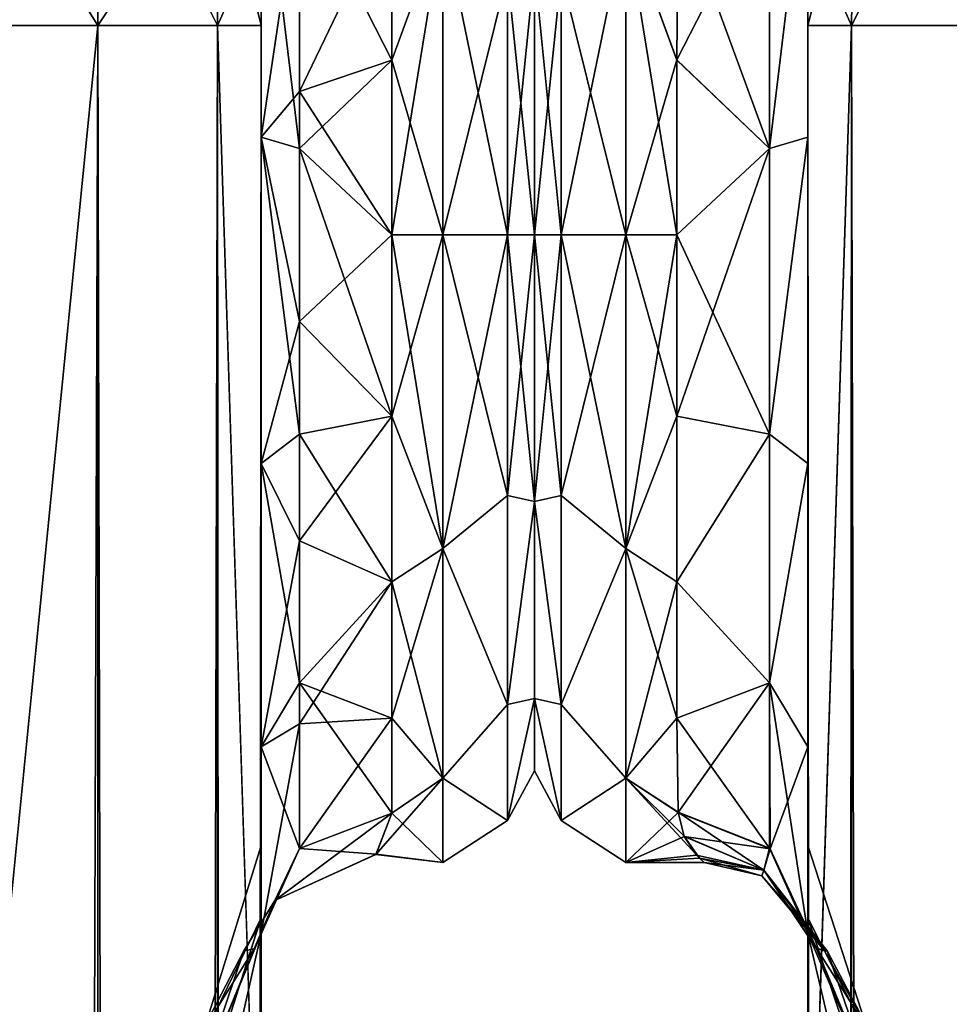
# Model space of a CAD drawing. Extents: x -23 to 700, y -1999 to -1.
# Tile 195 of 224: x 440 to 476, y -57 to -20. Entities that reach past the tile are written whole.
import ezdxf

# ---------------------------------------------------------------- set-up
doc = ezdxf.new("R2010")
doc.units = 0
doc.header["$LTSCALE"] = 5.485125
for name, color, linetype in [('481', 7, 'CONTINUOUS'), ('483', 7, 'CONTINUOUS'), ('484', 7, 'CONTINUOUS'), ('485', 7, 'CONTINUOUS'), ('499', 7, 'CONTINUOUS'), ('500', 7, 'CONTINUOUS'), ('502', 7, 'CONTINUOUS'), ('503', 7, 'CONTINUOUS'), ('506', 7, 'CONTINUOUS'), ('509', 7, 'CONTINUOUS'), ('514', 7, 'CONTINUOUS'), ('515', 7, 'CONTINUOUS'), ('518', 7, 'CONTINUOUS'), ('519', 7, 'CONTINUOUS'), ('535', 7, 'CONTINUOUS'), ('537', 7, 'CONTINUOUS'), ('542', 7, 'CONTINUOUS'), ('546', 7, 'CONTINUOUS'), ('547', 7, 'CONTINUOUS'), ('548', 7, 'CONTINUOUS'), ('557', 7, 'CONTINUOUS'), ('558', 7, 'CONTINUOUS'), ('560', 7, 'CONTINUOUS'), ('562', 7, 'CONTINUOUS'), ('566', 7, 'CONTINUOUS'), ('569', 7, 'CONTINUOUS'), ('570', 7, 'CONTINUOUS'), ('572', 7, 'CONTINUOUS'), ('576', 7, 'CONTINUOUS'), ('577', 7, 'CONTINUOUS'), ('595', 7, 'CONTINUOUS'), ('596', 7, 'CONTINUOUS')]:
    doc.layers.add(name, color=color, linetype=linetype)

msp = doc.modelspace()

# ---------------------------------------------------------------- linework, layer by layer
at = {"layer": '481', "linetype": 'CONTINUOUS'}
for points in [[(449.55, -51.35, 41.002), (449.55, -54.118, 30.721), (449.55, -12.5, 54), (449.55, -51.35, 41.002)], [(449.55, -12.5, 54), (449.55, -54.118, 30.721), (449.55, -24.269, 28.753), (449.55, -12.5, 54)], [(449.55, -54.12, 51.282), (449.55, -51.35, 41.002), (449.55, -12.5, 54), (449.55, -54.12, 51.282)], [(449.55, -13.498, 57.73), (449.55, -54.12, 51.282), (449.55, -12.5, 54), (449.55, -13.498, 57.73)], [(449.55, -12.5, 24.51), (449.55, -12.5, 54), (449.55, -24.269, 28.753), (449.55, -12.5, 24.51)], [(449.55, -12.5, -54), (449.55, -12.5, -24.51), (449.55, -54.118, -51.279), (449.55, -12.5, -54)], [(449.55, -54.118, -51.279), (449.55, -12.5, -24.51), (449.55, -51.35, -40.998), (449.55, -54.118, -51.279)], [(449.55, -51.35, -40.998), (449.55, -12.5, -24.51), (449.55, -24.268, -28.753), (449.55, -51.35, -40.998)], [(449.55, -13.498, -57.73), (449.55, -12.5, -54), (449.55, -61.644, -58.772), (449.55, -13.498, -57.73)], [(449.55, -61.644, -58.772), (449.55, -12.5, -54), (449.55, -54.118, -51.279), (449.55, -61.644, -58.772)], [(449.55, -61.645, 58.773), (449.55, -54.12, 51.282), (449.55, -13.498, 57.73), (449.55, -61.645, 58.773)], [(449.55, -14.697, 59.303), (449.55, -61.645, 58.773), (449.55, -13.498, 57.73), (449.55, -14.697, 59.303)], [(449.55, -14.697, -59.303), (449.55, -13.498, -57.73), (449.55, -61.644, -58.772), (449.55, -14.697, -59.303)], [(449.55, -16.266, 60.5), (449.55, -61.645, 58.773), (449.55, -14.697, 59.303), (449.55, -16.266, 60.5)], [(449.55, -16.266, -60.5), (449.55, -14.697, -59.303), (449.55, -71.85, -61.5), (449.55, -16.266, -60.5)], [(449.55, -71.85, -61.5), (449.55, -14.697, -59.303), (449.55, -61.644, -58.772), (449.55, -71.85, -61.5)], [(449.55, -20, 61.5), (449.55, -61.645, 58.773), (449.55, -16.266, 60.5), (449.55, -20, 61.5)], [(449.55, -20, -61.5), (449.55, -16.266, -60.5), (449.55, -71.85, -61.5), (449.55, -20, -61.5)], [(449.55, -71.85, 61.5), (449.55, -61.645, 58.773), (449.55, -20, 61.5), (449.55, -71.85, 61.5)], [(449.55, -54.12, -30.718), (449.55, -51.35, -40.998), (449.55, -24.268, -28.753), (449.55, -54.12, -30.718)], [(449.55, -36.75, -27.648), (449.55, -54.12, -30.718), (449.55, -24.268, -28.753), (449.55, -36.75, -27.648)], [(449.55, -24.269, 28.753), (449.55, -54.118, 30.721), (449.55, -36.751, 27.648), (449.55, -24.269, 28.753)], [(449.55, -61.645, -23.227), (449.55, -54.12, -30.718), (449.55, -36.75, -27.648), (449.55, -61.645, -23.227)], [(449.55, -47.582, -21.378), (449.55, -61.645, -23.227), (449.55, -36.75, -27.648), (449.55, -47.582, -21.378)], [(449.55, -54.118, 30.721), (449.55, -61.644, 23.228), (449.55, -36.751, 27.648), (449.55, -54.118, 30.721)], [(449.55, -36.751, 27.648), (449.55, -61.644, 23.228), (449.55, -47.582, 21.378), (449.55, -36.751, 27.648)], [(449.55, -62.107, 18.037), (449.55, -54.723, 11.265), (449.55, -47.582, 21.378), (449.55, -62.107, 18.037)], [(449.55, -71.85, 20.5), (449.55, -62.107, 18.037), (449.55, -47.582, 21.378), (449.55, -71.85, 20.5)], [(449.55, -61.644, 23.228), (449.55, -71.85, 20.5), (449.55, -47.582, 21.378), (449.55, -61.644, 23.228)], [(449.55, -71.85, -20.5), (449.55, -61.645, -23.227), (449.55, -47.582, -21.378), (449.55, -71.85, -20.5)], [(449.55, -62.087, -18.026), (449.55, -71.85, -20.5), (449.55, -47.582, -21.378), (449.55, -62.087, -18.026)], [(449.55, -54.723, -11.265), (449.55, -62.087, -18.026), (449.55, -47.582, -21.378), (449.55, -54.723, -11.265)]]:
    msp.add_3dface(points, dxfattribs=at)
at = {"layer": '483', "linetype": 'CONTINUOUS'}
for points in [[(460, -7.5, 0), (460, -10.269, 10.281), (460, -48.5, 0), (460, -7.5, 0)], [(460, -10.269, -10.281), (460, -7.5, 0), (460, -45.731, -10.281), (460, -10.269, -10.281)], [(460, -45.731, -10.281), (460, -7.5, 0), (460, -48.5, 0), (460, -45.731, -10.281)], [(460, -10.269, 10.281), (460, -17.797, 17.773), (460, -45.731, 10.281), (460, -10.269, 10.281)], [(460, -48.5, 0), (460, -10.269, 10.281), (460, -45.731, 10.281), (460, -48.5, 0)], [(460, -17.796, -17.773), (460, -10.269, -10.281), (460, -38.203, -17.773), (460, -17.796, -17.773)], [(460, -38.203, -17.773), (460, -10.269, -10.281), (460, -45.731, -10.281), (460, -38.203, -17.773)], [(460, -28, -20.5), (460, -17.796, -17.773), (460, -38.203, -17.773), (460, -28, -20.5)], [(460, -17.797, 17.773), (460, -28, 20.5), (460, -38.204, 17.773), (460, -17.797, 17.773)], [(460, -45.731, 10.281), (460, -17.797, 17.773), (460, -38.204, 17.773), (460, -45.731, 10.281)]]:
    msp.add_3dface(points, dxfattribs=at)
at = {"layer": '484', "linetype": 'CONTINUOUS'}
for points in [[(454.55, -15.172, -20.284), (456.5, -16, -20.785), (454.55, -21.323, -23.052), (454.55, -15.172, -20.284)], [(454.55, -21.323, 23.052), (456.5, -16, 20.785), (454.55, -15.172, 20.284), (454.55, -21.323, 23.052)], [(456.5, -16, -20.785), (456.5, -28, -24), (454.55, -21.323, -23.052), (456.5, -16, -20.785)], [(456.5, -28, 24), (456.5, -16, 20.785), (454.55, -28, 24), (456.5, -28, 24)], [(454.55, -28, 24), (456.5, -16, 20.785), (454.55, -21.323, 23.052), (454.55, -28, 24)], [(454.55, -21.323, -23.052), (456.5, -28, -24), (454.55, -28, -24), (454.55, -21.323, -23.052)]]:
    msp.add_3dface(points, dxfattribs=at)
at = {"layer": '485', "linetype": 'CONTINUOUS'}
for points in [[(454.55, -28, -24), (456.5, -28, -24), (456.5, -40, -20.785), (454.55, -28, -24)], [(456.5, -28, 24), (454.55, -28, 24), (454.55, -34.931, 22.977), (456.5, -28, 24)], [(456.5, -40, 20.785), (456.5, -28, 24), (454.55, -34.931, 22.977), (456.5, -40, 20.785)], [(454.55, -28, -24), (456.5, -40, -20.785), (454.55, -34.931, -22.977), (454.55, -28, -24)], [(454.55, -41.271, 19.997), (456.5, -40, 20.785), (454.55, -34.931, 22.977), (454.55, -41.271, 19.997)], [(454.55, -34.931, -22.977), (456.5, -40, -20.785), (454.55, -41.271, -19.997), (454.55, -34.931, -22.977)], [(456.5, -48.785, 12), (456.5, -40, 20.785), (454.55, -46.481, 15.312), (456.5, -48.785, 12)], [(454.55, -46.481, 15.312), (456.5, -40, 20.785), (454.55, -41.271, 19.997), (454.55, -46.481, 15.312)], [(456.5, -40, -20.785), (456.5, -48.785, -12), (454.55, -41.271, -19.997), (456.5, -40, -20.785)], [(454.55, -41.271, -19.997), (456.5, -48.785, -12), (454.55, -46.481, -15.312), (454.55, -41.271, -19.997)], [(454.55, -50.115, 9.323), (456.5, -48.785, 12), (454.55, -46.481, 15.312), (454.55, -50.115, 9.323)], [(454.55, -46.481, -15.312), (456.5, -48.785, -12), (454.55, -50.115, -9.323), (454.55, -46.481, -15.312)], [(456.5, -52, 0), (456.5, -48.785, 12), (453.933, -51.695, 3.811), (456.5, -52, 0)], [(453.933, -51.695, 3.811), (456.5, -48.785, 12), (454.55, -50.115, 9.323), (453.933, -51.695, 3.811)], [(456.5, -48.785, -12), (456.5, -52, 0), (454.55, -50.115, -9.323), (456.5, -48.785, -12)], [(454.55, -50.115, -9.323), (456.5, -52, 0), (453.941, -51.687, -3.862), (454.55, -50.115, -9.323)], [(453.941, -51.687, -3.862), (456.5, -52, 0), (453.933, -51.695, 3.811), (453.941, -51.687, -3.862)]]:
    msp.add_3dface(points, dxfattribs=at)
at = {"layer": '499', "linetype": 'CONTINUOUS'}
for points in [[(437.05, -1980, -74), (437, -1916.55, -74), (443.3, -20, -72.325), (437.05, -1980, -74)], [(437, -1916.55, -74), (437, -83.45, -74), (443.3, -20, -72.325), (437, -1916.55, -74)], [(437, -83.45, -74), (437.05, -20, -74), (443.3, -20, -72.325), (437, -83.45, -74)], [(443.3, -1980, -72.325), (437.05, -1980, -74), (443.3, -20, -72.325), (443.3, -1980, -72.325)], [(447.875, -1980, -67.75), (443.3, -1980, -72.325), (447.875, -20, -67.75), (447.875, -1980, -67.75)], [(447.875, -20, -67.75), (443.3, -1980, -72.325), (443.3, -20, -72.325), (447.875, -20, -67.75)], [(449.55, -20, -61.5), (449.55, -71.85, -61.5), (447.875, -1980, -67.75), (449.55, -20, -61.5)], [(449.55, -20, -61.5), (447.875, -1980, -67.75), (447.875, -20, -67.75), (449.55, -20, -61.5)]]:
    msp.add_3dface(points, dxfattribs=at)
at = {"layer": '500', "linetype": 'CONTINUOUS'}
for points in [[(443.3, -10.837, -69.87), (437.05, -20, -74), (437.05, -10, -71.321), (443.3, -10.837, -69.87)], [(443.3, -20, -72.325), (437.05, -20, -74), (443.3, -10.837, -69.87), (443.3, -20, -72.325)], [(447.875, -13.125, -65.908), (443.3, -20, -72.325), (443.3, -10.837, -69.87), (447.875, -13.125, -65.908)], [(447.875, -20, -67.75), (443.3, -20, -72.325), (447.875, -13.125, -65.908), (447.875, -20, -67.75)], [(449.55, -16.266, -60.5), (447.875, -20, -67.75), (447.875, -13.125, -65.908), (449.55, -16.266, -60.5)], [(449.55, -16.266, -60.5), (449.55, -20, -61.5), (447.875, -20, -67.75), (449.55, -16.266, -60.5)]]:
    msp.add_3dface(points, dxfattribs=at)
at = {"layer": '502', "linetype": 'CONTINUOUS'}
for points in [[(437.05, -10, 71.321), (437.05, -20, 74), (443.3, -20, 72.325), (437.05, -10, 71.321)], [(443.3, -10.837, 69.87), (437.05, -10, 71.321), (443.3, -20, 72.325), (443.3, -10.837, 69.87)], [(447.875, -13.125, 65.908), (443.3, -10.837, 69.87), (447.875, -20, 67.75), (447.875, -13.125, 65.908)], [(447.875, -20, 67.75), (443.3, -10.837, 69.87), (443.3, -20, 72.325), (447.875, -20, 67.75)], [(449.55, -20, 61.5), (449.55, -16.266, 60.5), (447.875, -13.125, 65.908), (449.55, -20, 61.5)], [(449.55, -20, 61.5), (447.875, -13.125, 65.908), (447.875, -20, 67.75), (449.55, -20, 61.5)]]:
    msp.add_3dface(points, dxfattribs=at)
at = {"layer": '503', "linetype": 'CONTINUOUS'}
for points in [[(437.05, -20, 74), (437, -83.45, 74), (443.3, -1980, 72.325), (437.05, -20, 74)], [(443.3, -20, 72.325), (437.05, -20, 74), (443.3, -1980, 72.325), (443.3, -20, 72.325)], [(447.875, -20, 67.75), (443.3, -20, 72.325), (447.875, -1980, 67.75), (447.875, -20, 67.75)], [(447.875, -1980, 67.75), (443.3, -20, 72.325), (443.3, -1980, 72.325), (447.875, -1980, 67.75)], [(449.55, -71.85, 61.5), (449.55, -20, 61.5), (447.875, -20, 67.75), (449.55, -71.85, 61.5)], [(449.55, -1928.15, 61.5), (449.55, -71.85, 61.5), (447.875, -20, 67.75), (449.55, -1928.15, 61.5)], [(449.55, -1980, 61.5), (449.55, -1928.15, 61.5), (447.875, -20, 67.75), (449.55, -1980, 61.5)], [(449.55, -1980, 61.5), (447.875, -20, 67.75), (447.875, -1980, 67.75), (449.55, -1980, 61.5)]]:
    msp.add_3dface(points, dxfattribs=at)
at = {"layer": '506', "linetype": 'CONTINUOUS'}
for points in [[(449.55, -54.118, -51.279), (449.55, -51.35, -40.998), (447.177, -59.008, -43.931), (449.55, -54.118, -51.279)], [(449.55, -51.35, -40.998), (449.55, -54.12, -30.718), (447.177, -59.008, -38.069), (449.55, -51.35, -40.998)], [(447.177, -59.008, -43.931), (449.55, -51.35, -40.998), (447.177, -59.008, -38.069), (447.177, -59.008, -43.931)], [(449.55, -61.644, -58.772), (449.55, -54.118, -51.279), (447.177, -61.552, -49.212), (449.55, -61.644, -58.772)], [(447.177, -61.552, -49.212), (449.55, -54.118, -51.279), (447.177, -59.008, -43.931), (447.177, -61.552, -49.212)], [(449.55, -54.12, -30.718), (449.55, -61.645, -23.227), (447.177, -61.552, -32.788), (449.55, -54.12, -30.718)], [(447.177, -59.008, -38.069), (449.55, -54.12, -30.718), (447.177, -61.552, -32.788), (447.177, -59.008, -38.069)]]:
    msp.add_3dface(points, dxfattribs=at)
at = {"layer": '509', "linetype": 'CONTINUOUS'}
for points in [[(449.55, -54.118, 30.721), (449.55, -51.35, 41.002), (447.177, -59.008, 38.069), (449.55, -54.118, 30.721)], [(449.55, -51.35, 41.002), (449.55, -54.12, 51.282), (447.177, -59.008, 43.931), (449.55, -51.35, 41.002)], [(447.177, -59.008, 38.069), (449.55, -51.35, 41.002), (447.177, -59.008, 43.931), (447.177, -59.008, 38.069)], [(449.55, -61.644, 23.228), (449.55, -54.118, 30.721), (447.177, -61.552, 32.788), (449.55, -61.644, 23.228)], [(447.177, -61.552, 32.788), (449.55, -54.118, 30.721), (447.177, -59.008, 38.069), (447.177, -61.552, 32.788)], [(449.55, -54.12, 51.282), (449.55, -61.645, 58.773), (447.177, -61.552, 49.212), (449.55, -54.12, 51.282)], [(447.177, -59.008, 43.931), (449.55, -54.12, 51.282), (447.177, -61.552, 49.212), (447.177, -59.008, 43.931)]]:
    msp.add_3dface(points, dxfattribs=at)
at = {"layer": '514', "linetype": 'CONTINUOUS'}
for points in [[(449.55, -24.268, -28.753), (449.55, -12.5, -24.51), (451.014, -24.7, -25.25), (449.55, -24.268, -28.753)], [(449.55, -12.5, -24.51), (451.014, -14.39, -21.522), (451.014, -24.7, -25.25), (449.55, -12.5, -24.51)], [(454.55, -15.172, -20.284), (454.55, -21.323, -23.052), (451.014, -14.39, -21.522), (454.55, -15.172, -20.284)], [(451.014, -14.39, -21.522), (454.55, -21.323, -23.052), (451.014, -24.7, -25.25), (451.014, -14.39, -21.522)], [(454.55, -21.323, -23.052), (454.55, -28, -24), (451.014, -24.7, -25.25), (454.55, -21.323, -23.052)], [(449.55, -36.75, -27.648), (449.55, -24.268, -28.753), (451.014, -35.622, -24.297), (449.55, -36.75, -27.648)], [(451.014, -35.622, -24.297), (449.55, -24.268, -28.753), (451.014, -24.7, -25.25), (451.014, -35.622, -24.297)], [(454.55, -28, -24), (454.55, -34.931, -22.977), (451.014, -24.7, -25.25), (454.55, -28, -24)], [(454.55, -34.931, -22.977), (451.014, -35.622, -24.297), (451.014, -24.7, -25.25), (454.55, -34.931, -22.977)], [(454.55, -34.931, -22.977), (454.55, -41.271, -19.997), (451.014, -35.622, -24.297), (454.55, -34.931, -22.977)], [(451.014, -45.131, -18.841), (449.55, -36.75, -27.648), (451.014, -35.622, -24.297), (451.014, -45.131, -18.841)], [(454.55, -41.271, -19.997), (451.014, -45.131, -18.841), (451.014, -35.622, -24.297), (454.55, -41.271, -19.997)], [(449.55, -47.582, -21.378), (449.55, -36.75, -27.648), (451.014, -45.131, -18.841), (449.55, -47.582, -21.378)], [(454.55, -41.271, -19.997), (454.55, -46.481, -15.312), (451.014, -45.131, -18.841), (454.55, -41.271, -19.997)], [(451.014, -51.465, -9.892), (449.55, -47.582, -21.378), (451.014, -45.131, -18.841), (451.014, -51.465, -9.892)], [(454.55, -46.481, -15.312), (454.55, -50.115, -9.323), (451.014, -45.131, -18.841), (454.55, -46.481, -15.312)], [(454.55, -50.115, -9.323), (451.014, -51.465, -9.892), (451.014, -45.131, -18.841), (454.55, -50.115, -9.323)], [(449.55, -54.723, -11.265), (449.55, -47.582, -21.378), (451.014, -51.465, -9.892), (449.55, -54.723, -11.265)]]:
    msp.add_3dface(points, dxfattribs=at)
at = {"layer": '515', "linetype": 'CONTINUOUS'}
for points in [[(449.55, -12.5, 24.51), (449.55, -24.269, 28.753), (451.014, -14.39, 21.522), (449.55, -12.5, 24.51)], [(451.014, -14.39, 21.522), (449.55, -24.269, 28.753), (451.014, -22.524, 24.869), (451.014, -14.39, 21.522)], [(454.55, -15.172, 20.284), (451.014, -14.39, 21.522), (451.014, -22.524, 24.869), (454.55, -15.172, 20.284)], [(454.55, -21.323, 23.052), (454.55, -15.172, 20.284), (451.014, -22.524, 24.869), (454.55, -21.323, 23.052)], [(454.55, -28, 24), (454.55, -21.323, 23.052), (451.014, -22.524, 24.869), (454.55, -28, 24)], [(451.014, -22.524, 24.869), (449.55, -24.269, 28.753), (451.014, -31.311, 25.248), (451.014, -22.524, 24.869)], [(454.55, -28, 24), (451.014, -22.524, 24.869), (451.014, -31.311, 25.248), (454.55, -28, 24)], [(449.55, -24.269, 28.753), (449.55, -36.751, 27.648), (451.014, -31.311, 25.248), (449.55, -24.269, 28.753)], [(454.55, -34.931, 22.977), (454.55, -28, 24), (451.014, -31.311, 25.248), (454.55, -34.931, 22.977)], [(451.014, -31.311, 25.248), (449.55, -36.751, 27.648), (451.014, -39.704, 22.616), (451.014, -31.311, 25.248)], [(454.55, -34.931, 22.977), (451.014, -31.311, 25.248), (451.014, -39.704, 22.616), (454.55, -34.931, 22.977)], [(454.55, -41.271, 19.997), (454.55, -34.931, 22.977), (451.014, -39.704, 22.616), (454.55, -41.271, 19.997)], [(449.55, -36.751, 27.648), (449.55, -47.582, 21.378), (451.014, -39.704, 22.616), (449.55, -36.751, 27.648)], [(451.014, -39.704, 22.616), (449.55, -47.582, 21.378), (451.014, -46.7, 17.285), (451.014, -39.704, 22.616)], [(454.55, -41.271, 19.997), (451.014, -39.704, 22.616), (451.014, -46.7, 17.285), (454.55, -41.271, 19.997)], [(454.55, -46.481, 15.312), (454.55, -41.271, 19.997), (451.014, -46.7, 17.285), (454.55, -46.481, 15.312)], [(454.55, -50.115, 9.323), (454.55, -46.481, 15.312), (451.014, -51.465, 9.892), (454.55, -50.115, 9.323)], [(454.55, -46.481, 15.312), (451.014, -46.7, 17.285), (451.014, -51.465, 9.892), (454.55, -46.481, 15.312)], [(449.55, -47.582, 21.378), (449.55, -54.723, 11.265), (451.014, -46.7, 17.285), (449.55, -47.582, 21.378)], [(451.014, -46.7, 17.285), (449.55, -54.723, 11.265), (451.014, -51.465, 9.892), (451.014, -46.7, 17.285)]]:
    msp.add_3dface(points, dxfattribs=at)
at = {"layer": '518', "linetype": 'CONTINUOUS'}
for points in [[(456.5, -28, -24), (456.5, -16, -20.785), (458.975, -28, -22.975), (456.5, -28, -24)], [(456.5, -16, -20.785), (458.975, -18.032, -20.7), (458.975, -28, -22.975), (456.5, -16, -20.785)], [(456.5, -16, 20.785), (456.5, -28, 24), (458.975, -18.032, 20.7), (456.5, -16, 20.785)], [(456.5, -28, 24), (458.975, -28, 22.975), (458.975, -18.032, 20.7), (456.5, -28, 24)], [(460, -17.796, -17.773), (460, -28, -20.5), (458.975, -18.032, -20.7), (460, -17.796, -17.773)], [(460, -28, 20.5), (460, -17.797, 17.773), (458.975, -28, 22.975), (460, -28, 20.5)], [(458.975, -28, 22.975), (460, -17.797, 17.773), (458.975, -18.032, 20.7), (458.975, -28, 22.975)], [(458.975, -18.032, -20.7), (460, -28, -20.5), (458.975, -28, -22.975), (458.975, -18.032, -20.7)]]:
    msp.add_3dface(points, dxfattribs=at)
at = {"layer": '519', "linetype": 'CONTINUOUS'}
for points in [[(456.5, -40, -20.785), (456.5, -28, -24), (458.975, -37.968, -20.7), (456.5, -40, -20.785)], [(456.5, -28, -24), (458.975, -28, -22.975), (458.975, -37.968, -20.7), (456.5, -28, -24)], [(456.5, -28, 24), (456.5, -40, 20.785), (458.975, -28, 22.975), (456.5, -28, 24)], [(458.975, -28, 22.975), (456.5, -40, 20.785), (458.975, -37.968, 20.7), (458.975, -28, 22.975)], [(460, -38.204, 17.773), (460, -28, 20.5), (458.975, -37.968, 20.7), (460, -38.204, 17.773)], [(460, -28, 20.5), (458.975, -28, 22.975), (458.975, -37.968, 20.7), (460, -28, 20.5)], [(460, -28, -20.5), (460, -38.203, -17.773), (458.975, -28, -22.975), (460, -28, -20.5)], [(458.975, -28, -22.975), (460, -38.203, -17.773), (458.975, -37.968, -20.7), (458.975, -28, -22.975)], [(456.5, -40, 20.785), (458.975, -45.962, 14.325), (458.975, -37.968, 20.7), (456.5, -40, 20.785)], [(456.5, -40, -20.785), (458.975, -37.968, -20.7), (458.975, -45.962, -14.325), (456.5, -40, -20.785)], [(458.975, -37.968, -20.7), (460, -38.203, -17.773), (458.975, -45.962, -14.325), (458.975, -37.968, -20.7)], [(458.975, -45.962, 14.325), (460, -38.204, 17.773), (458.975, -37.968, 20.7), (458.975, -45.962, 14.325)], [(460, -38.203, -17.773), (460, -45.731, -10.281), (458.975, -45.962, -14.325), (460, -38.203, -17.773)], [(460, -45.731, 10.281), (460, -38.204, 17.773), (458.975, -45.962, 14.325), (460, -45.731, 10.281)], [(456.5, -40, 20.785), (456.5, -48.785, 12), (458.975, -45.962, 14.325), (456.5, -40, 20.785)], [(456.5, -48.785, -12), (456.5, -40, -20.785), (458.975, -45.962, -14.325), (456.5, -48.785, -12)], [(460, -45.731, -10.281), (460, -48.5, 0), (458.975, -50.399, -5.112), (460, -45.731, -10.281)], [(458.975, -45.962, -14.325), (460, -45.731, -10.281), (458.975, -50.399, -5.112), (458.975, -45.962, -14.325)], [(460, -48.5, 0), (460, -45.731, 10.281), (458.975, -50.399, 5.112), (460, -48.5, 0)], [(458.975, -50.399, 5.112), (460, -45.731, 10.281), (458.975, -45.962, 14.325), (458.975, -50.399, 5.112)], [(456.5, -48.785, 12), (458.975, -50.399, 5.112), (458.975, -45.962, 14.325), (456.5, -48.785, 12)], [(456.5, -48.785, -12), (458.975, -45.962, -14.325), (458.975, -50.399, -5.112), (456.5, -48.785, -12)], [(458.975, -50.399, -5.112), (460, -48.5, 0), (458.975, -50.399, 5.112), (458.975, -50.399, -5.112)], [(456.5, -48.785, 12), (456.5, -52, 0), (458.975, -50.399, 5.112), (456.5, -48.785, 12)], [(456.5, -52, 0), (456.5, -48.785, -12), (458.975, -50.399, -5.112), (456.5, -52, 0)], [(456.5, -52, 0), (458.975, -50.399, -5.112), (458.975, -50.399, 5.112), (456.5, -52, 0)]]:
    msp.add_3dface(points, dxfattribs=at)
at = {"layer": '535', "linetype": 'CONTINUOUS'}
for points in [[(449.55, -54.723, 11.265), (449.55, -62.107, 18.037), (447.177, -65.264, 11.407), (449.55, -54.723, 11.265)], [(449.286, -55.307, 6.957), (449.55, -54.723, 11.265), (447.177, -60.443, 6.586), (449.286, -55.307, 6.957)], [(447.177, -60.443, 6.586), (449.55, -54.723, 11.265), (447.177, -65.264, 11.407), (447.177, -60.443, 6.586)], [(449.55, -62.087, -18.026), (449.55, -54.723, -11.265), (447.177, -65.264, -11.407), (449.55, -62.087, -18.026)], [(449.55, -54.723, -11.265), (449.292, -55.304, -7.014), (447.177, -60.443, -6.586), (449.55, -54.723, -11.265)], [(447.177, -65.264, -11.407), (449.55, -54.723, -11.265), (447.177, -60.443, -6.586), (447.177, -65.264, -11.407)], [(449.292, -55.304, -7.014), (448.881, -55.386, -0.024), (447.177, -60.443, -6.586), (449.292, -55.304, -7.014)], [(448.881, -55.386, -0.024), (449.286, -55.307, 6.957), (447.177, -58.678), (448.881, -55.386, -0.024)], [(447.177, -58.678), (449.286, -55.307, 6.957), (447.177, -60.443, 6.586), (447.177, -58.678)], [(447.177, -60.443, -6.586), (448.881, -55.386, -0.024), (447.177, -58.678), (447.177, -60.443, -6.586)]]:
    msp.add_3dface(points, dxfattribs=at)
at = {"layer": '537', "linetype": 'CONTINUOUS'}
for points in [[(453.933, -51.695, 3.811), (454.55, -50.115, 9.323), (450.077, -53.464, 0), (453.933, -51.695, 3.811)], [(454.55, -50.115, 9.323), (451.014, -51.465, 9.892), (450.077, -53.464, 0), (454.55, -50.115, 9.323)], [(454.55, -50.115, -9.323), (453.941, -51.687, -3.862), (451.014, -51.465, -9.892), (454.55, -50.115, -9.323)], [(449.55, -54.723, 11.265), (449.286, -55.307, 6.957), (451.014, -51.465, 9.892), (449.55, -54.723, 11.265)], [(451.014, -51.465, 9.892), (449.286, -55.307, 6.957), (450.077, -53.464, 0), (451.014, -51.465, 9.892)], [(449.292, -55.304, -7.014), (449.55, -54.723, -11.265), (451.014, -51.465, -9.892), (449.292, -55.304, -7.014)], [(449.292, -55.304, -7.014), (451.014, -51.465, -9.892), (450.077, -53.464, 0), (449.292, -55.304, -7.014)], [(451.014, -51.465, -9.892), (453.941, -51.687, -3.862), (450.077, -53.464, 0), (451.014, -51.465, -9.892)], [(453.941, -51.687, -3.862), (453.933, -51.695, 3.811), (450.077, -53.464, 0), (453.941, -51.687, -3.862)], [(449.286, -55.307, 6.957), (448.881, -55.386, -0.024), (450.077, -53.464, 0), (449.286, -55.307, 6.957)], [(448.881, -55.386, -0.024), (449.292, -55.304, -7.014), (450.077, -53.464, 0), (448.881, -55.386, -0.024)]]:
    msp.add_3dface(points, dxfattribs=at)
at = {"layer": '542', "linetype": 'CONTINUOUS'}
for points in [[(470.45, -51.35, -40.999), (470.45, -54.119, -30.718), (470.45, -12.5, -54), (470.45, -51.35, -40.999)], [(470.45, -12.5, -54), (470.45, -54.119, -30.718), (470.45, -24.269, -28.753), (470.45, -12.5, -54)], [(470.45, -54.118, -51.28), (470.45, -51.35, -40.999), (470.45, -12.5, -54), (470.45, -54.118, -51.28)], [(470.45, -13.498, -57.73), (470.45, -54.118, -51.28), (470.45, -12.5, -54), (470.45, -13.498, -57.73)], [(470.45, -12.5, -24.51), (470.45, -12.5, -54), (470.45, -24.269, -28.753), (470.45, -12.5, -24.51)], [(470.45, -12.5, 54), (470.45, -12.5, 24.51), (470.45, -54.119, 51.282), (470.45, -12.5, 54)], [(470.45, -54.119, 51.282), (470.45, -12.5, 24.51), (470.45, -51.35, 41.001), (470.45, -54.119, 51.282)], [(470.45, -51.35, 41.001), (470.45, -12.5, 24.51), (470.45, -24.268, 28.753), (470.45, -51.35, 41.001)], [(470.45, -13.498, 57.73), (470.45, -12.5, 54), (470.45, -61.645, 58.772), (470.45, -13.498, 57.73)], [(470.45, -61.645, 58.772), (470.45, -12.5, 54), (470.45, -54.119, 51.282), (470.45, -61.645, 58.772)], [(470.45, -61.644, -58.772), (470.45, -54.118, -51.28), (470.45, -13.498, -57.73), (470.45, -61.644, -58.772)], [(470.45, -14.697, -59.303), (470.45, -61.644, -58.772), (470.45, -13.498, -57.73), (470.45, -14.697, -59.303)], [(470.45, -14.697, 59.303), (470.45, -13.498, 57.73), (470.45, -61.645, 58.772), (470.45, -14.697, 59.303)], [(470.45, -16.266, -60.5), (470.45, -61.644, -58.772), (470.45, -14.697, -59.303), (470.45, -16.266, -60.5)], [(470.45, -16.266, 60.5), (470.45, -14.697, 59.303), (470.45, -71.85, 61.5), (470.45, -16.266, 60.5)], [(470.45, -71.85, 61.5), (470.45, -14.697, 59.303), (470.45, -61.645, 58.772), (470.45, -71.85, 61.5)], [(470.45, -20, -61.5), (470.45, -61.644, -58.772), (470.45, -16.266, -60.5), (470.45, -20, -61.5)], [(470.45, -20, 61.5), (470.45, -16.266, 60.5), (470.45, -71.85, 61.5), (470.45, -20, 61.5)], [(470.45, -71.85, -61.5), (470.45, -61.644, -58.772), (470.45, -20, -61.5), (470.45, -71.85, -61.5)], [(470.45, -54.118, 30.72), (470.45, -51.35, 41.001), (470.45, -24.268, 28.753), (470.45, -54.118, 30.72)], [(470.45, -36.75, 27.648), (470.45, -54.118, 30.72), (470.45, -24.268, 28.753), (470.45, -36.75, 27.648)], [(470.45, -24.269, -28.753), (470.45, -54.119, -30.718), (470.45, -36.751, -27.648), (470.45, -24.269, -28.753)], [(470.45, -61.644, 23.228), (470.45, -54.118, 30.72), (470.45, -36.75, 27.648), (470.45, -61.644, 23.228)], [(470.45, -47.582, 21.378), (470.45, -61.644, 23.228), (470.45, -36.75, 27.648), (470.45, -47.582, 21.378)], [(470.45, -54.119, -30.718), (470.45, -61.645, -23.228), (470.45, -36.751, -27.648), (470.45, -54.119, -30.718)], [(470.45, -36.751, -27.648), (470.45, -61.645, -23.228), (470.45, -47.582, -21.378), (470.45, -36.751, -27.648)], [(470.45, -62.11, -18.038), (470.45, -54.723, -11.265), (470.45, -47.582, -21.378), (470.45, -62.11, -18.038)], [(470.45, -71.85, -20.5), (470.45, -62.11, -18.038), (470.45, -47.582, -21.378), (470.45, -71.85, -20.5)], [(470.45, -61.645, -23.228), (470.45, -71.85, -20.5), (470.45, -47.582, -21.378), (470.45, -61.645, -23.228)], [(470.45, -71.85, 20.5), (470.45, -61.644, 23.228), (470.45, -47.582, 21.378), (470.45, -71.85, 20.5)], [(470.45, -62.025, 17.992), (470.45, -71.85, 20.5), (470.45, -47.582, 21.378), (470.45, -62.025, 17.992)], [(470.45, -54.723, 11.265), (470.45, -62.025, 17.992), (470.45, -47.582, 21.378), (470.45, -54.723, 11.265)]]:
    msp.add_3dface(points, dxfattribs=at)
at = {"layer": '546', "linetype": 'CONTINUOUS'}
for points in [[(460, -7.5, 0), (460, -10.269, -10.281), (460, -48.5, 0), (460, -7.5, 0)], [(460, -10.269, 10.281), (460, -7.5, 0), (460, -45.731, 10.281), (460, -10.269, 10.281)], [(460, -45.731, 10.281), (460, -7.5, 0), (460, -48.5, 0), (460, -45.731, 10.281)], [(460, -10.269, -10.281), (460, -17.797, -17.773), (460, -45.731, -10.281), (460, -10.269, -10.281)], [(460, -48.5, 0), (460, -10.269, -10.281), (460, -45.731, -10.281), (460, -48.5, 0)], [(460, -17.796, 17.773), (460, -10.269, 10.281), (460, -38.203, 17.773), (460, -17.796, 17.773)], [(460, -38.203, 17.773), (460, -10.269, 10.281), (460, -45.731, 10.281), (460, -38.203, 17.773)], [(460, -28, 20.5), (460, -17.796, 17.773), (460, -38.203, 17.773), (460, -28, 20.5)], [(460, -17.797, -17.773), (460, -28, -20.5), (460, -38.204, -17.773), (460, -17.797, -17.773)], [(460, -45.731, -10.281), (460, -17.797, -17.773), (460, -38.204, -17.773), (460, -45.731, -10.281)]]:
    msp.add_3dface(points, dxfattribs=at)
at = {"layer": '547', "linetype": 'CONTINUOUS'}
for points in [[(465.447, -21.322, -23.052), (463.5, -16, -20.785), (465.5, -15.179, -20.289), (465.447, -21.322, -23.052)], [(465.499, -15.223, 20.316), (463.5, -16, 20.785), (465.447, -21.313, 23.05), (465.499, -15.223, 20.316)], [(463.5, -16, 20.785), (463.5, -28, 24), (465.447, -21.313, 23.05), (463.5, -16, 20.785)], [(463.5, -28, -24), (463.5, -16, -20.785), (465.45, -28, -24), (463.5, -28, -24)], [(465.45, -28, -24), (463.5, -16, -20.785), (465.447, -21.322, -23.052), (465.45, -28, -24)], [(465.447, -21.313, 23.05), (463.5, -28, 24), (465.45, -28, 24), (465.447, -21.313, 23.05)]]:
    msp.add_3dface(points, dxfattribs=at)
at = {"layer": '548', "linetype": 'CONTINUOUS'}
for points in [[(465.45, -28, 24), (463.5, -28, 24), (463.5, -40, 20.785), (465.45, -28, 24)], [(463.5, -28, -24), (465.45, -28, -24), (465.45, -34.934, -22.977), (463.5, -28, -24)], [(463.5, -40, -20.785), (463.5, -28, -24), (465.45, -34.934, -22.977), (463.5, -40, -20.785)], [(465.45, -28, 24), (463.5, -40, 20.785), (465.45, -34.934, 22.977), (465.45, -28, 24)], [(465.45, -41.276, -19.994), (463.5, -40, -20.785), (465.45, -34.934, -22.977), (465.45, -41.276, -19.994)], [(465.45, -34.934, 22.977), (463.5, -40, 20.785), (465.45, -41.276, 19.994), (465.45, -34.934, 22.977)], [(463.5, -48.785, -12), (463.5, -40, -20.785), (465.45, -46.485, -15.307), (463.5, -48.785, -12)], [(465.45, -46.485, -15.307), (463.5, -40, -20.785), (465.45, -41.276, -19.994), (465.45, -46.485, -15.307)], [(463.5, -40, 20.785), (463.5, -48.785, 12), (465.45, -41.276, 19.994), (463.5, -40, 20.785)], [(465.45, -41.276, 19.994), (463.5, -48.785, 12), (465.45, -46.485, 15.307), (465.45, -41.276, 19.994)], [(465.499, -50.085, -9.394), (463.5, -48.785, -12), (465.45, -46.485, -15.307), (465.499, -50.085, -9.394)], [(465.45, -46.485, 15.307), (463.5, -48.785, 12), (465.5, -50.1, 9.36), (465.45, -46.485, 15.307)], [(463.5, -52, 0), (463.5, -48.785, -12), (466.309, -51.843, -2.745), (463.5, -52, 0)], [(466.309, -51.843, -2.745), (463.5, -48.785, -12), (465.718, -50.996, -6.868), (466.309, -51.843, -2.745)], [(465.718, -50.996, -6.868), (463.5, -48.785, -12), (465.499, -50.085, -9.394), (465.718, -50.996, -6.868)], [(463.5, -48.785, 12), (463.5, -52, 0), (465.5, -50.1, 9.36), (463.5, -48.785, 12)], [(465.5, -50.1, 9.36), (463.5, -52, 0), (465.725, -51.015, 6.806), (465.5, -50.1, 9.36)], [(465.725, -51.015, 6.806), (463.5, -52, 0), (466.197, -51.728, 3.6), (465.725, -51.015, 6.806)], [(466.197, -51.728, 3.6), (463.5, -52, 0), (466.488, -52, 0.058), (466.197, -51.728, 3.6)], [(466.488, -52, 0.058), (463.5, -52, 0), (466.309, -51.843, -2.745), (466.488, -52, 0.058)]]:
    msp.add_3dface(points, dxfattribs=at)
at = {"layer": '557', "linetype": 'CONTINUOUS'}
for points in [[(470.45, -20, 61.5), (470.45, -71.85, 61.5), (472.125, -1980, 67.75), (470.45, -20, 61.5)], [(470.45, -20, 61.5), (472.125, -1980, 67.75), (472.125, -20, 67.75), (470.45, -20, 61.5)], [(472.125, -1980, 67.75), (476.697, -1980, 72.323), (472.125, -20, 67.75), (472.125, -1980, 67.75)], [(472.125, -20, 67.75), (476.697, -1980, 72.323), (476.697, -20, 72.323), (472.125, -20, 67.75)]]:
    msp.add_3dface(points, dxfattribs=at)
at = {"layer": '558', "linetype": 'CONTINUOUS'}
for points in [[(470.45, -71.85, -61.5), (470.45, -20, -61.5), (472.125, -20, -67.75), (470.45, -71.85, -61.5)], [(470.45, -1928.15, -61.5), (470.45, -71.85, -61.5), (472.125, -20, -67.75), (470.45, -1928.15, -61.5)], [(470.45, -1980, -61.5), (470.45, -1928.15, -61.5), (472.125, -20, -67.75), (470.45, -1980, -61.5)], [(472.125, -1980, -67.75), (470.45, -1980, -61.5), (472.125, -20, -67.75), (472.125, -1980, -67.75)], [(476.697, -1980, -72.323), (472.125, -1980, -67.75), (476.697, -20, -72.323), (476.697, -1980, -72.323)], [(476.697, -20, -72.323), (472.125, -1980, -67.75), (472.125, -20, -67.75), (476.697, -20, -72.323)]]:
    msp.add_3dface(points, dxfattribs=at)
at = {"layer": '560', "linetype": 'CONTINUOUS'}
for points in [[(476.697, -20, -72.323), (472.125, -20, -67.75), (476.8, -10.837, -69.87), (476.697, -20, -72.323)], [(476.8, -10.837, -69.87), (472.125, -20, -67.75), (472.225, -13.125, -65.908), (476.8, -10.837, -69.87)], [(470.45, -20, -61.5), (470.45, -16.266, -60.5), (472.225, -13.125, -65.908), (470.45, -20, -61.5)], [(472.125, -20, -67.75), (470.45, -20, -61.5), (472.225, -13.125, -65.908), (472.125, -20, -67.75)]]:
    msp.add_3dface(points, dxfattribs=at)
at = {"layer": '562', "linetype": 'CONTINUOUS'}
for points in [[(472.225, -13.125, 65.908), (476.697, -20, 72.323), (476.8, -10.837, 69.87), (472.225, -13.125, 65.908)], [(470.45, -16.266, 60.5), (472.125, -20, 67.75), (472.225, -13.125, 65.908), (470.45, -16.266, 60.5)], [(472.125, -20, 67.75), (476.697, -20, 72.323), (472.225, -13.125, 65.908), (472.125, -20, 67.75)], [(470.45, -16.266, 60.5), (470.45, -20, 61.5), (472.125, -20, 67.75), (470.45, -16.266, 60.5)]]:
    msp.add_3dface(points, dxfattribs=at)
at = {"layer": '566', "linetype": 'CONTINUOUS'}
for points in [[(470.45, -54.119, -30.718), (470.45, -51.35, -40.999), (472.937, -59.027, -38.073), (470.45, -54.119, -30.718)], [(470.45, -51.35, -40.999), (470.45, -54.118, -51.28), (472.937, -59.027, -43.927), (470.45, -51.35, -40.999)], [(472.937, -59.027, -38.073), (470.45, -51.35, -40.999), (472.937, -59.027, -43.927), (472.937, -59.027, -38.073)], [(470.45, -54.118, -51.28), (470.45, -61.644, -58.772), (472.937, -61.567, -49.201), (470.45, -54.118, -51.28)], [(472.937, -59.027, -43.927), (470.45, -54.118, -51.28), (472.937, -61.567, -49.201), (472.937, -59.027, -43.927)], [(470.45, -61.645, -23.228), (470.45, -54.119, -30.718), (472.937, -61.567, -32.799), (470.45, -61.645, -23.228)], [(472.937, -61.567, -32.799), (470.45, -54.119, -30.718), (472.937, -59.027, -38.073), (472.937, -61.567, -32.799)]]:
    msp.add_3dface(points, dxfattribs=at)
at = {"layer": '569', "linetype": 'CONTINUOUS'}
for points in [[(470.45, -54.119, 51.282), (470.45, -51.35, 41.001), (472.937, -59.027, 43.927), (470.45, -54.119, 51.282)], [(470.45, -51.35, 41.001), (470.45, -54.118, 30.72), (472.937, -59.027, 38.073), (470.45, -51.35, 41.001)], [(472.937, -59.027, 43.927), (470.45, -51.35, 41.001), (472.937, -59.027, 38.073), (472.937, -59.027, 43.927)], [(470.45, -54.118, 30.72), (470.45, -61.644, 23.228), (472.937, -61.567, 32.799), (470.45, -54.118, 30.72)], [(472.937, -59.027, 38.073), (470.45, -54.118, 30.72), (472.937, -61.567, 32.799), (472.937, -59.027, 38.073)], [(470.45, -61.645, 58.772), (470.45, -54.119, 51.282), (472.937, -61.567, 49.201), (470.45, -61.645, 58.772)], [(472.937, -61.567, 49.201), (470.45, -54.119, 51.282), (472.937, -59.027, 43.927), (472.937, -61.567, 49.201)]]:
    msp.add_3dface(points, dxfattribs=at)
at = {"layer": '570', "linetype": 'CONTINUOUS'}
for points in [[(470.45, -24.268, 28.753), (470.45, -12.5, 24.51), (468.984, -24.7, 25.248), (470.45, -24.268, 28.753)], [(468.984, -24.7, 25.248), (470.45, -12.5, 24.51), (468.984, -14.39, 21.521), (468.984, -24.7, 25.248)], [(465.499, -15.223, 20.316), (465.447, -21.313, 23.05), (468.984, -14.39, 21.521), (465.499, -15.223, 20.316)], [(468.984, -14.39, 21.521), (465.447, -21.313, 23.05), (468.984, -24.7, 25.248), (468.984, -14.39, 21.521)], [(465.447, -21.313, 23.05), (465.45, -28, 24), (468.984, -24.7, 25.248), (465.447, -21.313, 23.05)], [(470.45, -36.75, 27.648), (470.45, -24.268, 28.753), (468.984, -35.621, 24.295), (470.45, -36.75, 27.648)], [(470.45, -24.268, 28.753), (468.984, -24.7, 25.248), (468.984, -35.621, 24.295), (470.45, -24.268, 28.753)], [(465.45, -28, 24), (465.45, -34.934, 22.977), (468.984, -24.7, 25.248), (465.45, -28, 24)], [(468.984, -24.7, 25.248), (465.45, -34.934, 22.977), (468.984, -35.621, 24.295), (468.984, -24.7, 25.248)], [(465.45, -34.934, 22.977), (465.45, -41.276, 19.994), (468.984, -35.621, 24.295), (465.45, -34.934, 22.977)], [(468.984, -35.621, 24.295), (465.45, -41.276, 19.994), (468.984, -45.13, 18.839), (468.984, -35.621, 24.295)], [(470.45, -36.75, 27.648), (468.984, -35.621, 24.295), (468.984, -45.13, 18.839), (470.45, -36.75, 27.648)], [(470.45, -47.582, 21.378), (470.45, -36.75, 27.648), (468.984, -45.13, 18.839), (470.45, -47.582, 21.378)], [(465.45, -41.276, 19.994), (465.45, -46.485, 15.307), (468.984, -45.13, 18.839), (465.45, -41.276, 19.994)], [(465.45, -46.485, 15.307), (465.5, -50.1, 9.36), (468.984, -45.13, 18.839), (465.45, -46.485, 15.307)], [(468.984, -45.13, 18.839), (465.5, -50.1, 9.36), (469.011, -51.489, 9.902), (468.984, -45.13, 18.839)], [(470.45, -47.582, 21.378), (468.984, -45.13, 18.839), (469.011, -51.489, 9.902), (470.45, -47.582, 21.378)], [(470.45, -54.723, 11.265), (470.45, -47.582, 21.378), (469.011, -51.489, 9.902), (470.45, -54.723, 11.265)]]:
    msp.add_3dface(points, dxfattribs=at)
at = {"layer": '572', "linetype": 'CONTINUOUS'}
for points in [[(470.45, -12.5, -24.51), (470.45, -24.269, -28.753), (468.984, -24.7, -25.248), (470.45, -12.5, -24.51)], [(468.984, -14.391, -21.521), (470.45, -12.5, -24.51), (468.984, -24.7, -25.248), (468.984, -14.391, -21.521)], [(465.5, -15.179, -20.289), (468.984, -14.391, -21.521), (468.984, -24.7, -25.248), (465.5, -15.179, -20.289)], [(465.447, -21.322, -23.052), (465.5, -15.179, -20.289), (468.984, -24.7, -25.248), (465.447, -21.322, -23.052)], [(465.45, -28, -24), (465.447, -21.322, -23.052), (468.984, -24.7, -25.248), (465.45, -28, -24)], [(470.45, -24.269, -28.753), (470.45, -36.751, -27.648), (468.984, -35.621, -24.295), (470.45, -24.269, -28.753)], [(470.45, -24.269, -28.753), (468.984, -35.621, -24.295), (468.984, -24.7, -25.248), (470.45, -24.269, -28.753)], [(468.984, -35.621, -24.295), (465.45, -28, -24), (468.984, -24.7, -25.248), (468.984, -35.621, -24.295)], [(465.45, -34.934, -22.977), (465.45, -28, -24), (468.984, -35.621, -24.295), (465.45, -34.934, -22.977)], [(465.45, -41.276, -19.994), (465.45, -34.934, -22.977), (468.984, -35.621, -24.295), (465.45, -41.276, -19.994)], [(468.984, -45.13, -18.839), (465.45, -41.276, -19.994), (468.984, -35.621, -24.295), (468.984, -45.13, -18.839)], [(470.45, -36.751, -27.648), (468.984, -45.13, -18.839), (468.984, -35.621, -24.295), (470.45, -36.751, -27.648)], [(470.45, -36.751, -27.648), (470.45, -47.582, -21.378), (468.984, -45.13, -18.839), (470.45, -36.751, -27.648)], [(465.45, -46.485, -15.307), (465.45, -41.276, -19.994), (468.984, -45.13, -18.839), (465.45, -46.485, -15.307)], [(468.984, -51.463, -9.891), (465.45, -46.485, -15.307), (468.984, -45.13, -18.839), (468.984, -51.463, -9.891)], [(470.45, -47.582, -21.378), (470.45, -54.723, -11.265), (468.984, -45.13, -18.839), (470.45, -47.582, -21.378)], [(468.984, -45.13, -18.839), (470.45, -54.723, -11.265), (468.984, -51.463, -9.891), (468.984, -45.13, -18.839)], [(465.499, -50.085, -9.394), (465.45, -46.485, -15.307), (468.984, -51.463, -9.891), (465.499, -50.085, -9.394)]]:
    msp.add_3dface(points, dxfattribs=at)
at = {"layer": '576', "linetype": 'CONTINUOUS'}
for points in [[(463.5, -28, 24), (463.5, -16, 20.785), (461.025, -28, 22.975), (463.5, -28, 24)], [(463.5, -16, 20.785), (461.025, -18.032, 20.7), (461.025, -28, 22.975), (463.5, -16, 20.785)], [(463.5, -16, -20.785), (463.5, -28, -24), (461.025, -18.032, -20.7), (463.5, -16, -20.785)], [(460, -17.796, 17.773), (460, -28, 20.5), (461.025, -18.032, 20.7), (460, -17.796, 17.773)], [(460, -28, -20.5), (460, -17.797, -17.773), (461.025, -28, -22.975), (460, -28, -20.5)], [(461.025, -28, -22.975), (460, -17.797, -17.773), (461.025, -18.032, -20.7), (461.025, -28, -22.975)], [(461.025, -18.032, 20.7), (460, -28, 20.5), (461.025, -28, 22.975), (461.025, -18.032, 20.7)], [(463.5, -28, -24), (461.025, -28, -22.975), (461.025, -18.032, -20.7), (463.5, -28, -24)]]:
    msp.add_3dface(points, dxfattribs=at)
at = {"layer": '577', "linetype": 'CONTINUOUS'}
for points in [[(460, -38.204, -17.773), (460, -28, -20.5), (461.025, -37.968, -20.7), (460, -38.204, -17.773)], [(460, -28, -20.5), (461.025, -28, -22.975), (461.025, -37.968, -20.7), (460, -28, -20.5)], [(460, -28, 20.5), (460, -38.203, 17.773), (461.025, -28, 22.975), (460, -28, 20.5)], [(461.025, -28, 22.975), (460, -38.203, 17.773), (461.025, -37.968, 20.7), (461.025, -28, 22.975)], [(463.5, -40, 20.785), (463.5, -28, 24), (461.025, -37.968, 20.7), (463.5, -40, 20.785)], [(463.5, -28, 24), (461.025, -28, 22.975), (461.025, -37.968, 20.7), (463.5, -28, 24)], [(463.5, -28, -24), (463.5, -40, -20.785), (461.025, -28, -22.975), (463.5, -28, -24)], [(461.025, -28, -22.975), (463.5, -40, -20.785), (461.025, -37.968, -20.7), (461.025, -28, -22.975)], [(461.025, -37.968, 20.7), (460, -38.203, 17.773), (461.025, -45.962, 14.325), (461.025, -37.968, 20.7)], [(461.025, -45.962, -14.325), (460, -38.204, -17.773), (461.025, -37.968, -20.7), (461.025, -45.962, -14.325)], [(463.5, -40, -20.785), (461.025, -45.962, -14.325), (461.025, -37.968, -20.7), (463.5, -40, -20.785)], [(463.5, -40, 20.785), (461.025, -37.968, 20.7), (461.025, -45.962, 14.325), (463.5, -40, 20.785)], [(460, -38.203, 17.773), (460, -45.731, 10.281), (461.025, -45.962, 14.325), (460, -38.203, 17.773)], [(460, -45.731, -10.281), (460, -38.204, -17.773), (461.025, -45.962, -14.325), (460, -45.731, -10.281)], [(463.5, -40, -20.785), (463.5, -48.785, -12), (461.025, -45.962, -14.325), (463.5, -40, -20.785)], [(463.5, -48.785, 12), (463.5, -40, 20.785), (461.025, -45.962, 14.325), (463.5, -48.785, 12)], [(460, -45.731, 10.281), (460, -48.5, 0), (461.025, -50.399, 5.112), (460, -45.731, 10.281)], [(461.025, -45.962, 14.325), (460, -45.731, 10.281), (461.025, -50.399, 5.112), (461.025, -45.962, 14.325)], [(460, -48.5, 0), (460, -45.731, -10.281), (461.025, -50.399, -5.112), (460, -48.5, 0)], [(461.025, -50.399, -5.112), (460, -45.731, -10.281), (461.025, -45.962, -14.325), (461.025, -50.399, -5.112)], [(463.5, -48.785, -12), (461.025, -50.399, -5.112), (461.025, -45.962, -14.325), (463.5, -48.785, -12)], [(463.5, -48.785, 12), (461.025, -45.962, 14.325), (461.025, -50.399, 5.112), (463.5, -48.785, 12)], [(461.025, -50.399, 5.112), (460, -48.5, 0), (461.025, -50.399, -5.112), (461.025, -50.399, 5.112)], [(463.5, -48.785, -12), (463.5, -52, 0), (461.025, -50.399, -5.112), (463.5, -48.785, -12)], [(463.5, -52, 0), (463.5, -48.785, 12), (461.025, -50.399, 5.112), (463.5, -52, 0)], [(463.5, -52, 0), (461.025, -50.399, 5.112), (461.025, -50.399, -5.112), (463.5, -52, 0)]]:
    msp.add_3dface(points, dxfattribs=at)
at = {"layer": '595', "linetype": 'CONTINUOUS'}
for points in [[(470.45, -54.723, -11.265), (470.45, -62.11, -18.038), (472.937, -65.274, -11.391), (470.45, -54.723, -11.265)], [(470.783, -55.286, -7.291), (470.45, -54.723, -11.265), (472.937, -60.459, -6.576), (470.783, -55.286, -7.291)], [(472.937, -60.459, -6.576), (470.45, -54.723, -11.265), (472.937, -65.274, -11.391), (472.937, -60.459, -6.576)], [(470.45, -62.025, 17.992), (470.45, -54.723, 11.265), (472.937, -65.274, 11.391), (470.45, -62.025, 17.992)], [(470.45, -54.723, 11.265), (470.774, -55.279, 7.394), (472.937, -60.459, 6.576), (470.45, -54.723, 11.265)], [(472.937, -65.274, 11.391), (470.45, -54.723, 11.265), (472.937, -60.459, 6.576), (472.937, -65.274, 11.391)], [(470.774, -55.279, 7.394), (471.193, -55.386, 1.615), (472.937, -60.459, 6.576), (470.774, -55.279, 7.394)], [(471.092, -55.388, -3.63), (470.783, -55.286, -7.291), (472.937, -58.697), (471.092, -55.388, -3.63)], [(472.937, -58.697), (470.783, -55.286, -7.291), (472.937, -60.459, -6.576), (472.937, -58.697)], [(471.193, -55.386, 1.615), (471.092, -55.388, -3.63), (472.937, -58.697), (471.193, -55.386, 1.615)], [(472.937, -60.459, 6.576), (471.193, -55.386, 1.615), (472.937, -58.697), (472.937, -60.459, 6.576)]]:
    msp.add_3dface(points, dxfattribs=at)
at = {"layer": '596', "linetype": 'CONTINUOUS'}
for points in [[(465.718, -50.996, -6.868), (465.499, -50.085, -9.394), (468.771, -52.295, -5.104), (465.718, -50.996, -6.868)], [(465.499, -50.085, -9.394), (468.984, -51.463, -9.891), (468.771, -52.295, -5.104), (465.499, -50.085, -9.394)], [(465.5, -50.1, 9.36), (465.725, -51.015, 6.806), (469.011, -51.489, 9.902), (465.5, -50.1, 9.36)], [(466.309, -51.843, -2.745), (465.718, -50.996, -6.868), (468.771, -52.295, -5.104), (466.309, -51.843, -2.745)], [(465.725, -51.015, 6.806), (466.197, -51.728, 3.6), (468.771, -52.295, 5.103), (465.725, -51.015, 6.806)], [(469.011, -51.489, 9.902), (465.725, -51.015, 6.806), (468.771, -52.295, 5.103), (469.011, -51.489, 9.902)], [(468.984, -51.463, -9.891), (470.783, -55.286, -7.291), (468.771, -52.295, -5.104), (468.984, -51.463, -9.891)], [(470.774, -55.279, 7.394), (469.011, -51.489, 9.902), (468.771, -52.295, 5.103), (470.774, -55.279, 7.394)], [(470.45, -54.723, -11.265), (470.783, -55.286, -7.291), (468.984, -51.463, -9.891), (470.45, -54.723, -11.265)], [(470.774, -55.279, 7.394), (470.45, -54.723, 11.265), (469.011, -51.489, 9.902), (470.774, -55.279, 7.394)], [(466.197, -51.728, 3.6), (466.488, -52, 0.058), (468.771, -52.295, 5.103), (466.197, -51.728, 3.6)], [(466.488, -52, 0.058), (466.309, -51.843, -2.745), (468.693, -52.513, -0.001), (466.488, -52, 0.058)], [(466.309, -51.843, -2.745), (468.771, -52.295, -5.104), (468.693, -52.513, -0.001), (466.309, -51.843, -2.745)], [(466.488, -52, 0.058), (468.693, -52.513, -0.001), (468.771, -52.295, 5.103), (466.488, -52, 0.058)], [(468.771, -52.295, -5.104), (471.092, -55.388, -3.63), (468.693, -52.513, -0.001), (468.771, -52.295, -5.104)], [(468.693, -52.513, -0.001), (471.193, -55.386, 1.615), (468.771, -52.295, 5.103), (468.693, -52.513, -0.001)], [(470.783, -55.286, -7.291), (471.092, -55.388, -3.63), (468.771, -52.295, -5.104), (470.783, -55.286, -7.291)], [(471.193, -55.386, 1.615), (470.774, -55.279, 7.394), (468.771, -52.295, 5.103), (471.193, -55.386, 1.615)], [(471.092, -55.388, -3.63), (471.193, -55.386, 1.615), (468.693, -52.513, -0.001), (471.092, -55.388, -3.63)]]:
    msp.add_3dface(points, dxfattribs=at)

doc.saveas('drawing.dxf')
